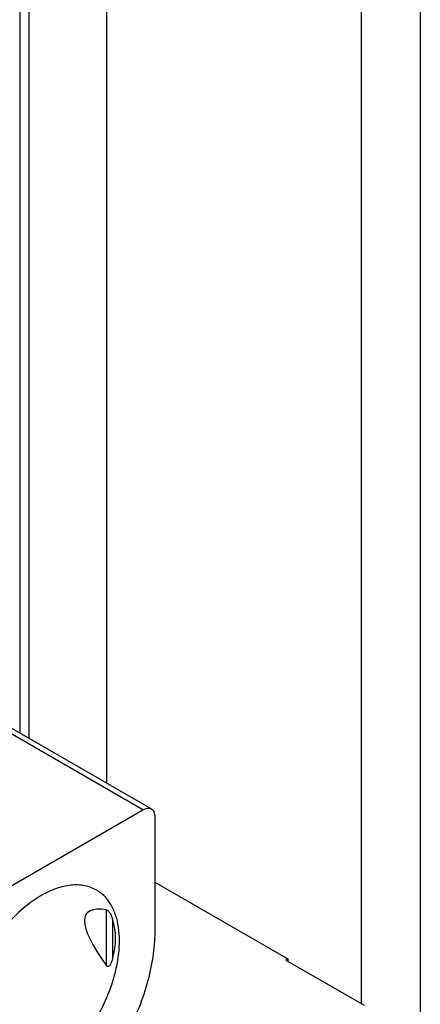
# Model space of a CAD drawing. Header units: inches. Extents: x 0 to 34, y 0 to 22.
# Tile 87 of 139: x 24.431 to 24.716, y 14.731 to 15.432. Entities that reach past the tile are written whole.
import ezdxf

# ---------------------------------------------------------------- set-up
doc = ezdxf.new("R2010")
doc.units = ezdxf.units.IN
doc.header["$LTSCALE"] = 1.87
doc.header["$MEASUREMENT"] = 0
doc.layers.get('0').update_dxf_attribs({"linetype": 'CONTINUOUS'})

msp = doc.modelspace()

# ---------------------------------------------------------------- linework, layer by layer
at = {"color": 7, "linetype": 'CONTINUOUS'}
for p, q in [((24.43832, 14.92042), (24.43832, 16.97799)), ((24.49351, 14.88855), (24.49351, 16.97827)), ((24.43159, 16.96108), (24.43159, 14.9243)), ((24.67416, 16.87576), (24.67416, 14.73205)), ((24.71621, 16.87597), (24.71621, 14.2107)), ((24.51911, 14.86978), (24.32702, 14.98069)), ((24.52501, 14.87036), (24.33292, 14.98127)), ((24.37434, 14.78619), (24.51911, 14.86978)), ((24.52746, 14.86496), (24.52746, 14.78307)), ((24.52746, 14.81836), (24.62211, 14.76371)), ((24.49324, 14.7587), (24.49324, 14.79864)), ((24.49742, 14.79211), (24.49742, 14.76354)), ((24.62211, 14.76371), (24.62072, 14.7629)), ((24.62072, 14.7629), (24.6764, 14.73076)), ((24.62211, 14.76371), (24.62211, 14.7621))]:
    msp.add_line(p, q, dxfattribs=at)
for centre, major_axis, ratio, start_param, end_param in [((24.79444, 14.54364), (0.3153, -0.25242), 0.124878, 2.925439, 3.557033), ((24.4118, 14.76458), (0.08576, 0.02713), 0.697877, -0.441326, 0.006824)]:
    msp.add_ellipse(centre, major_axis=major_axis, ratio=ratio, start_param=start_param, end_param=end_param, dxfattribs=at)
for points, knots in [([(24.51911, 14.86978), (24.52008, 14.87034), (24.52164, 14.87096), (24.52373, 14.87091), (24.52462, 14.87059), (24.52501, 14.87036)], [0, 0, 0, 0, 0.547709, 0.781578, 1, 1, 1, 1]), ([(24.52501, 14.87036), (24.5254, 14.87014), (24.52613, 14.86953), (24.52722, 14.86775), (24.52746, 14.86608), (24.52746, 14.86496)], [0, 0, 0, 0, 0.21843, 0.452301, 1, 1, 1, 1]), ([(24.4861, 14.8126), (24.4835, 14.8141), (24.47753, 14.81627), (24.46762, 14.81652), (24.45705, 14.81397), (24.45018, 14.81069), (24.44672, 14.8087)], [0, 0, 0, 0, 0.217769, 0.450948, 0.7102, 1, 1, 1, 1]), ([(24.44672, 14.68012), (24.45255, 14.68349), (24.46387, 14.69219), (24.47835, 14.70867), (24.49027, 14.72805), (24.49864, 14.74878), (24.5028, 14.76915), (24.50243, 14.7852), (24.49945, 14.79621), (24.49615, 14.80306), (24.49172, 14.80866), (24.48804, 14.81148), (24.4861, 14.8126)], [0, 0, 0, 0, 0.128686, 0.270276, 0.417433, 0.561781, 0.695451, 0.812716, 0.86468, 0.912512, 0.957141, 1, 1, 1, 1]), ([(24.44672, 14.8087), (24.4409, 14.80533), (24.42958, 14.79663), (24.4151, 14.78015), (24.40318, 14.76077), (24.39481, 14.74004), (24.39065, 14.71967), (24.39102, 14.70362), (24.39399, 14.69261), (24.3973, 14.68576), (24.40173, 14.68016), (24.40541, 14.67734), (24.40735, 14.67622)], [0, 0, 0, 0, 0.128686, 0.270276, 0.417433, 0.561781, 0.695451, 0.812716, 0.86468, 0.912512, 0.957141, 1, 1, 1, 1]), ([(24.49324, 14.79864), (24.49354, 14.79859), (24.49412, 14.79815), (24.49481, 14.79739), (24.49543, 14.79649), (24.49611, 14.79533), (24.4968, 14.79388), (24.49723, 14.79269), (24.49742, 14.79211)], [0, 0, 0, 0, 0.113626, 0.257586, 0.394544, 0.523996, 0.767875, 1, 1, 1, 1]), ([(24.52746, 14.78307), (24.52746, 14.77702), (24.52641, 14.76446), (24.52068, 14.73863), (24.5127, 14.71965), (24.50605, 14.70749)], [0, 0, 0, 0, 0.228845, 0.475096, 1, 1, 1, 1]), ([(24.49742, 14.76354), (24.49724, 14.76291), (24.49692, 14.76198), (24.49641, 14.76079), (24.49597, 14.75994), (24.49545, 14.75916), (24.49486, 14.75851), (24.49416, 14.75815), (24.49356, 14.75832), (24.49334, 14.75857), (24.49324, 14.7587)], [0, 0, 0, 0, 0.262225, 0.39169, 0.519192, 0.643499, 0.762562, 0.873859, 0.932388, 1, 1, 1, 1])]:
    msp.add_open_spline(points, degree=3, knots=knots, dxfattribs=at)

doc.saveas('drawing.dxf')
